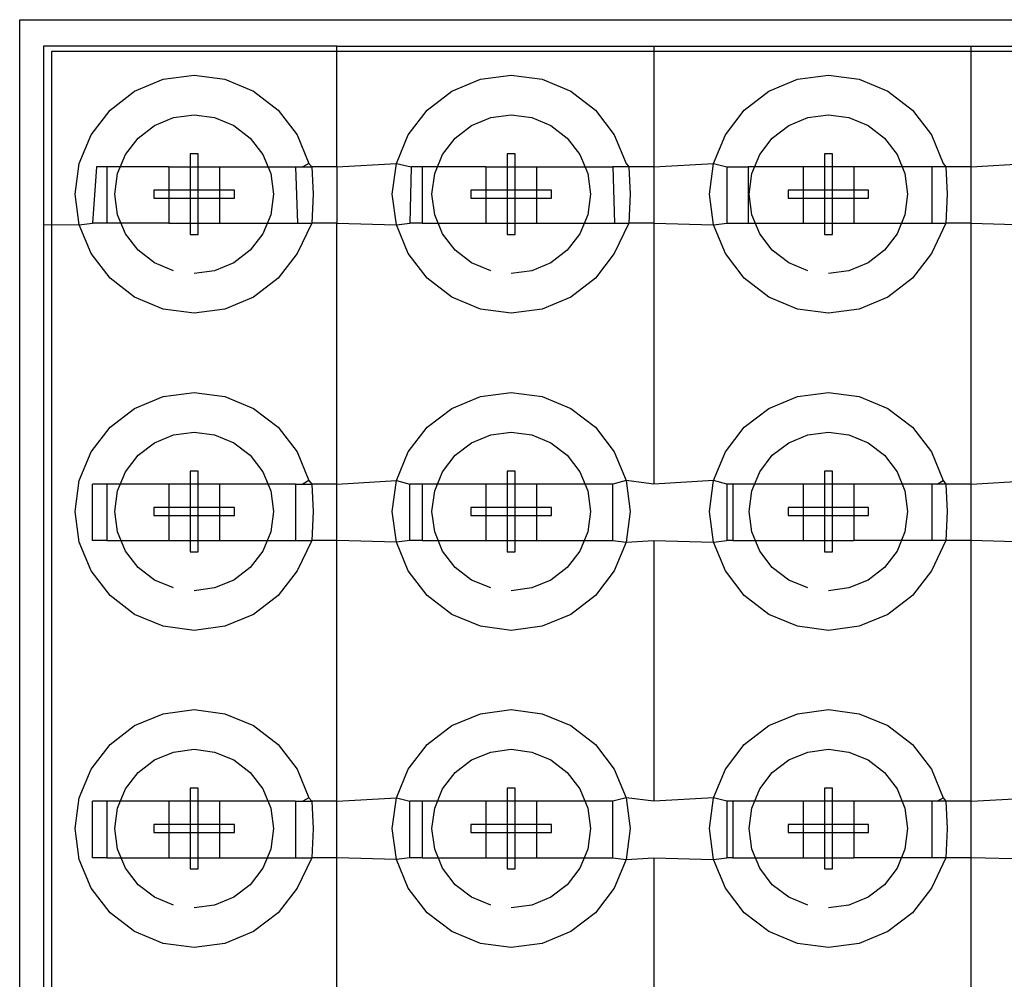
# Model space of a CAD drawing. Extents: x -270 to 272, y -152 to 146.
# Tile 82 of 256: x 154.37 to 160.58, y 6.18 to 12.23. Entities that reach past the tile are written whole.
import ezdxf

# ---------------------------------------------------------------- set-up
doc = ezdxf.new("R2010")
doc.units = 0
doc.layers.get('0').update_dxf_attribs({"linetype": 'CONTINUOUS'})

msp = doc.modelspace()

# ---------------------------------------------------------------- linework, layer by layer
for p, q in [((154.3683, 12.2253), (168.5683, 12.2253)), ((154.3683, 0.2253), (154.3683, 12.2253)), ((156.3684, 12.0594), (154.5184, 12.0594)), ((154.5184, 12.0594), (154.5184, 10.9344)), ((156.3684, 12.0594), (158.3684, 12.0594)), ((156.3684, 11.2974), (156.3684, 12.0594)), ((158.3684, 12.0594), (160.3684, 12.0594)), ((158.3684, 12.0594), (158.3684, 11.2974)), ((160.3684, 12.0594), (162.3684, 12.0594)), ((160.3684, 11.2974), (160.3684, 12.0594)), ((168.3683, 12.0253), (154.5683, 12.0253)), ((154.5683, 12.0253), (154.5683, 0.2253)), ((155.2742, 11.8497), (155.4683, 11.8753)), ((155.4683, 11.8753), (155.6624, 11.8497)), ((157.2742, 11.8497), (157.4683, 11.8753)), ((157.4683, 11.8753), (157.6624, 11.8497)), ((159.2742, 11.8497), (159.4683, 11.8753)), ((159.4683, 11.8753), (159.6624, 11.8497)), ((155.0933, 11.7748), (155.2742, 11.8497)), ((155.6624, 11.8497), (155.8433, 11.7748)), ((157.0933, 11.7748), (157.2742, 11.8497)), ((157.6624, 11.8497), (157.8433, 11.7748)), ((159.0933, 11.7748), (159.2742, 11.8497)), ((159.6624, 11.8497), (159.8433, 11.7748)), ((154.938, 11.6556), (155.0933, 11.7748)), ((155.8433, 11.7748), (155.9987, 11.6556)), ((156.938, 11.6556), (157.0933, 11.7748)), ((157.8433, 11.7748), (157.9987, 11.6556)), ((158.938, 11.6556), (159.0933, 11.7748)), ((159.8433, 11.7748), (159.9987, 11.6556)), ((154.8188, 11.5003), (154.938, 11.6556)), ((155.3389, 11.6082), (155.4683, 11.6253)), ((155.4683, 11.6253), (155.5977, 11.6082)), ((155.9987, 11.6556), (156.1179, 11.5003)), ((156.8188, 11.5003), (156.938, 11.6556)), ((157.3389, 11.6082), (157.4683, 11.6253)), ((157.4683, 11.6253), (157.5977, 11.6082)), ((157.9987, 11.6556), (158.1179, 11.5003)), ((158.8188, 11.5003), (158.938, 11.6556)), ((159.3389, 11.6082), (159.4683, 11.6253)), ((159.4683, 11.6253), (159.5977, 11.6082)), ((159.9987, 11.6556), (160.1179, 11.5003)), ((155.1148, 11.4788), (155.2183, 11.5583)), ((155.2183, 11.5583), (155.3389, 11.6082)), ((155.5977, 11.6082), (155.7183, 11.5583)), ((155.7183, 11.5583), (155.8219, 11.4788)), ((157.1148, 11.4788), (157.2183, 11.5583)), ((157.2183, 11.5583), (157.3389, 11.6082)), ((157.5977, 11.6082), (157.7183, 11.5583)), ((157.7183, 11.5583), (157.8219, 11.4788)), ((159.1148, 11.4788), (159.2183, 11.5583)), ((159.2183, 11.5583), (159.3389, 11.6082)), ((159.5977, 11.6082), (159.7183, 11.5583)), ((159.7183, 11.5583), (159.8219, 11.4788)), ((154.7439, 11.3194), (154.8188, 11.5003)), ((156.1179, 11.5003), (156.1928, 11.3194)), ((156.7439, 11.3194), (156.8188, 11.5003)), ((158.1179, 11.5003), (158.1928, 11.3194)), ((158.7439, 11.3194), (158.8188, 11.5003)), ((160.1179, 11.5003), (160.1928, 11.3194)), ((155.0353, 11.3753), (155.1148, 11.4788)), ((155.8219, 11.4788), (155.9013, 11.3753)), ((157.0353, 11.3753), (157.1148, 11.4788)), ((157.8219, 11.4788), (157.9013, 11.3753)), ((159.0353, 11.3753), (159.1148, 11.4788)), ((159.8219, 11.4788), (159.9013, 11.3753)), ((154.9854, 11.2547), (155.0353, 11.3753)), ((155.4937, 11.3793), (155.4429, 11.3793)), ((155.4429, 11.3793), (155.4429, 10.8713)), ((155.4937, 11.3793), (155.4429, 11.3793)), ((155.4429, 11.3793), (155.4429, 10.8713)), ((155.4937, 11.3793), (155.4429, 11.3793)), ((155.4429, 11.3793), (155.4429, 10.8713)), ((155.4937, 11.3793), (155.4429, 11.3793)), ((155.4429, 11.3793), (155.4429, 10.8713)), ((155.4937, 10.8713), (155.4937, 11.3793)), ((155.4937, 10.8713), (155.4937, 11.3793)), ((155.4937, 10.8713), (155.4937, 11.3793)), ((155.4937, 10.8713), (155.4937, 11.3793)), ((155.9013, 11.3753), (155.9513, 11.2547)), ((156.9854, 11.2547), (157.0353, 11.3753)), ((157.4937, 11.3793), (157.4429, 11.3793)), ((157.4429, 11.3793), (157.4429, 10.8713)), ((157.4937, 11.3793), (157.4429, 11.3793)), ((157.4429, 11.3793), (157.4429, 10.8713)), ((157.4937, 11.3793), (157.4429, 11.3793)), ((157.4429, 11.3793), (157.4429, 10.8713)), ((157.4937, 11.3793), (157.4429, 11.3793)), ((157.4429, 11.3793), (157.4429, 10.8713)), ((157.4937, 10.8713), (157.4937, 11.3793)), ((157.4937, 10.8713), (157.4937, 11.3793)), ((157.4937, 10.8713), (157.4937, 11.3793)), ((157.4937, 10.8713), (157.4937, 11.3793)), ((157.9013, 11.3753), (157.9513, 11.2547)), ((158.9854, 11.2547), (159.0353, 11.3753)), ((159.4937, 11.3793), (159.4429, 11.3793)), ((159.4429, 11.3793), (159.4429, 10.8713)), ((159.4937, 11.3793), (159.4429, 11.3793)), ((159.4429, 11.3793), (159.4429, 10.8713)), ((159.4937, 11.3793), (159.4429, 11.3793)), ((159.4429, 11.3793), (159.4429, 10.8713)), ((159.4937, 11.3793), (159.4429, 11.3793)), ((159.4429, 11.3793), (159.4429, 10.8713)), ((159.4937, 10.8713), (159.4937, 11.3793)), ((159.4937, 10.8713), (159.4937, 11.3793)), ((159.4937, 10.8713), (159.4937, 11.3793)), ((159.4937, 10.8713), (159.4937, 11.3793)), ((159.9013, 11.3753), (159.9513, 11.2547)), ((154.7183, 11.1253), (154.7439, 11.3194)), ((156.1928, 11.3194), (156.1546, 11.2974)), ((156.1928, 11.3194), (156.2098, 11.2974)), ((156.3684, 11.2974), (156.7439, 11.3194)), ((156.7183, 11.1253), (156.7439, 11.3194)), ((156.7439, 11.3194), (156.8376, 11.2974)), ((158.1928, 11.3194), (158.2098, 11.2974)), ((158.3684, 11.2974), (158.7439, 11.3194)), ((158.7183, 11.1253), (158.7439, 11.3194)), ((158.7439, 11.3194), (158.8284, 11.2974)), ((160.1928, 11.3194), (160.2098, 11.2974)), ((160.3684, 11.2974), (160.7439, 11.3194)), ((154.8517, 11.2974), (154.8284, 10.9414)), ((154.9178, 11.2974), (154.8517, 11.2974)), ((154.9178, 11.2974), (154.9178, 10.9414)), ((155.3084, 11.2974), (154.9178, 11.2974)), ((154.9683, 11.1253), (154.9854, 11.2547)), ((155.3084, 11.2974), (155.3084, 10.9414)), ((155.3084, 11.2974), (155.6284, 11.2974)), ((155.6284, 11.2974), (155.6284, 10.9414)), ((155.6284, 11.2974), (156.1084, 11.2974)), ((155.9513, 11.2547), (155.9683, 11.1253)), ((156.1084, 11.2974), (156.1202, 10.9414)), ((156.1084, 11.2974), (156.1546, 11.2974)), ((156.1546, 11.2974), (156.2098, 11.2974)), ((156.2098, 11.2974), (156.2183, 11.1253)), ((156.3684, 11.2974), (156.2098, 11.2974)), ((156.3684, 11.2974), (156.3684, 10.9414)), ((156.8376, 11.2974), (156.8284, 10.9414)), ((156.9074, 11.2974), (156.8376, 11.2974)), ((156.9074, 11.2974), (156.9074, 10.9414)), ((157.3084, 11.2974), (156.9074, 11.2974)), ((156.9683, 11.1253), (156.9854, 11.2547)), ((157.3084, 11.2974), (157.3084, 10.9414)), ((157.3084, 11.2974), (157.6284, 11.2974)), ((157.6284, 11.2974), (157.6284, 10.9414)), ((157.6284, 11.2974), (158.1084, 11.2974)), ((157.9513, 11.2547), (157.9683, 11.1253)), ((158.1084, 11.2974), (158.1202, 10.9414)), ((158.2098, 11.2974), (158.1084, 11.2974)), ((158.2098, 11.2974), (158.2183, 11.1253)), ((158.3684, 11.2974), (158.2098, 11.2974)), ((158.3684, 11.2974), (158.3684, 10.9414)), ((158.8284, 11.2974), (158.8284, 10.9414)), ((158.8284, 11.2974), (158.9617, 11.2974)), ((158.9617, 11.2974), (158.9617, 10.9414)), ((159.3084, 11.2974), (158.9617, 11.2974)), ((158.9683, 11.1253), (158.9854, 11.2547)), ((159.6284, 11.2974), (159.3084, 11.2974)), ((159.3084, 11.2974), (159.3084, 10.9414)), ((160.1202, 11.2974), (159.6284, 11.2974)), ((159.6284, 11.2974), (159.6284, 10.9414)), ((159.9513, 11.2547), (159.9683, 11.1253)), ((160.1202, 11.2974), (160.1202, 10.9414)), ((160.2098, 11.2974), (160.1202, 11.2974)), ((160.2098, 11.2974), (160.2183, 11.1253)), ((160.3684, 11.2974), (160.2098, 11.2974)), ((160.3684, 10.9414), (160.3684, 11.2974)), ((154.7439, 10.9311), (154.7183, 11.1253)), ((154.9854, 10.9958), (154.9683, 11.1253)), ((155.7223, 11.1507), (155.2143, 11.1507)), ((155.2143, 11.1507), (155.2143, 11.0999)), ((155.7223, 11.1507), (155.2143, 11.1507)), ((155.2143, 11.1507), (155.2143, 11.0999)), ((155.7223, 11.1507), (155.2143, 11.1507)), ((155.2143, 11.1507), (155.2143, 11.0999)), ((155.7223, 11.1507), (155.2143, 11.1507)), ((155.2143, 11.1507), (155.2143, 11.0999)), ((155.7223, 11.0999), (155.7223, 11.1507)), ((155.7223, 11.0999), (155.7223, 11.1507)), ((155.7223, 11.0999), (155.7223, 11.1507)), ((155.7223, 11.0999), (155.7223, 11.1507)), ((155.9683, 11.1253), (155.9513, 10.9958)), ((156.2183, 11.1253), (156.2098, 10.9414)), ((156.7439, 10.9311), (156.7183, 11.1253)), ((156.9854, 10.9958), (156.9683, 11.1253)), ((157.7223, 11.1507), (157.2143, 11.1507)), ((157.2143, 11.1507), (157.2143, 11.0999)), ((157.7223, 11.1507), (157.2143, 11.1507)), ((157.2143, 11.1507), (157.2143, 11.0999)), ((157.7223, 11.1507), (157.2143, 11.1507)), ((157.2143, 11.1507), (157.2143, 11.0999)), ((157.7223, 11.1507), (157.2143, 11.1507)), ((157.2143, 11.1507), (157.2143, 11.0999)), ((157.7223, 11.0999), (157.7223, 11.1507)), ((157.7223, 11.0999), (157.7223, 11.1507)), ((157.7223, 11.0999), (157.7223, 11.1507)), ((157.7223, 11.0999), (157.7223, 11.1507)), ((157.9683, 11.1253), (157.9513, 10.9958)), ((158.2183, 11.1253), (158.2098, 10.9414)), ((158.7439, 10.9311), (158.7183, 11.1253)), ((158.9854, 10.9958), (158.9683, 11.1253)), ((159.7223, 11.1507), (159.2143, 11.1507)), ((159.2143, 11.1507), (159.2143, 11.0999)), ((159.7223, 11.1507), (159.2143, 11.1507)), ((159.2143, 11.1507), (159.2143, 11.0999)), ((159.7223, 11.1507), (159.2143, 11.1507)), ((159.2143, 11.1507), (159.2143, 11.0999)), ((159.7223, 11.1507), (159.2143, 11.1507)), ((159.2143, 11.1507), (159.2143, 11.0999)), ((159.7223, 11.0999), (159.7223, 11.1507)), ((159.7223, 11.0999), (159.7223, 11.1507)), ((159.7223, 11.0999), (159.7223, 11.1507)), ((159.7223, 11.0999), (159.7223, 11.1507)), ((159.9683, 11.1253), (159.9513, 10.9958)), ((160.2183, 11.1253), (160.2098, 10.9414)), ((155.2143, 11.0999), (155.7223, 11.0999)), ((155.2143, 11.0999), (155.7223, 11.0999)), ((155.2143, 11.0999), (155.7223, 11.0999)), ((155.2143, 11.0999), (155.7223, 11.0999)), ((157.2143, 11.0999), (157.7223, 11.0999)), ((157.2143, 11.0999), (157.7223, 11.0999)), ((157.2143, 11.0999), (157.7223, 11.0999)), ((157.2143, 11.0999), (157.7223, 11.0999)), ((159.2143, 11.0999), (159.7223, 11.0999)), ((159.2143, 11.0999), (159.7223, 11.0999)), ((159.2143, 11.0999), (159.7223, 11.0999)), ((159.2143, 11.0999), (159.7223, 11.0999)), ((155.0353, 10.8753), (154.9854, 10.9958)), ((155.9513, 10.9958), (155.9013, 10.8753)), ((157.0353, 10.8753), (156.9854, 10.9958)), ((157.9513, 10.9958), (157.9013, 10.8753)), ((159.0353, 10.8753), (158.9854, 10.9958)), ((159.9513, 10.9958), (159.9013, 10.8753)), ((154.5184, 10.9344), (154.5184, -23.7747)), ((154.5184, 10.9344), (154.7439, 10.9311)), ((154.7439, 10.9311), (154.8284, 10.9414)), ((154.8188, 10.7503), (154.7439, 10.9311)), ((154.9178, 10.9414), (154.8284, 10.9414)), ((155.3084, 10.9414), (154.9178, 10.9414)), ((155.3084, 10.9414), (155.6284, 10.9414)), ((155.6284, 10.9414), (156.1202, 10.9414)), ((156.2098, 10.9414), (156.1179, 10.7503)), ((156.1202, 10.9414), (156.2098, 10.9414)), ((156.3684, 10.9414), (156.2098, 10.9414)), ((156.3684, 9.2974), (156.3684, 10.9414)), ((156.3684, 10.9414), (156.7439, 10.9311)), ((156.7439, 10.9311), (156.8284, 10.9414)), ((156.8188, 10.7503), (156.7439, 10.9311)), ((156.9074, 10.9414), (156.8284, 10.9414)), ((156.9074, 10.9414), (157.3084, 10.9414)), ((157.3084, 10.9414), (157.6284, 10.9414)), ((157.6284, 10.9414), (158.1202, 10.9414)), ((158.2098, 10.9414), (158.1179, 10.7503)), ((158.1202, 10.9414), (158.2098, 10.9414)), ((158.3684, 10.9414), (158.2098, 10.9414)), ((158.3684, 10.9414), (158.3684, 9.2974)), ((158.3684, 10.9414), (158.7439, 10.9311)), ((158.7439, 10.9311), (158.8284, 10.9414)), ((158.8188, 10.7503), (158.7439, 10.9311)), ((158.8284, 10.9414), (158.9617, 10.9414)), ((158.9617, 10.9414), (159.3084, 10.9414)), ((159.3084, 10.9414), (159.6284, 10.9414)), ((159.6284, 10.9414), (160.1202, 10.9414)), ((160.2098, 10.9414), (160.1179, 10.7503)), ((160.1202, 10.9414), (160.2098, 10.9414)), ((160.3684, 10.9414), (160.2098, 10.9414)), ((160.3684, 9.2974), (160.3684, 10.9414)), ((160.3684, 10.9414), (160.7439, 10.9311)), ((155.1148, 10.7717), (155.0353, 10.8753)), ((155.4429, 10.8713), (155.4937, 10.8713)), ((155.4429, 10.8713), (155.4937, 10.8713)), ((155.4429, 10.8713), (155.4937, 10.8713)), ((155.4429, 10.8713), (155.4937, 10.8713)), ((155.9013, 10.8753), (155.8219, 10.7717)), ((157.1148, 10.7717), (157.0353, 10.8753)), ((157.4429, 10.8713), (157.4937, 10.8713)), ((157.4429, 10.8713), (157.4937, 10.8713)), ((157.4429, 10.8713), (157.4937, 10.8713)), ((157.4429, 10.8713), (157.4937, 10.8713)), ((157.9013, 10.8753), (157.8219, 10.7717)), ((159.1148, 10.7717), (159.0353, 10.8753)), ((159.4429, 10.8713), (159.4937, 10.8713)), ((159.4429, 10.8713), (159.4937, 10.8713)), ((159.4429, 10.8713), (159.4937, 10.8713)), ((159.4429, 10.8713), (159.4937, 10.8713)), ((159.9013, 10.8753), (159.8219, 10.7717)), ((154.938, 10.5949), (154.8188, 10.7503)), ((155.2183, 10.6922), (155.1148, 10.7717)), ((155.8219, 10.7717), (155.7183, 10.6922)), ((156.1179, 10.7503), (155.9987, 10.5949)), ((156.938, 10.5949), (156.8188, 10.7503)), ((157.2183, 10.6922), (157.1148, 10.7717)), ((157.8219, 10.7717), (157.7183, 10.6922)), ((158.1179, 10.7503), (157.9987, 10.5949)), ((158.938, 10.5949), (158.8188, 10.7503)), ((159.2183, 10.6922), (159.1148, 10.7717)), ((159.8219, 10.7717), (159.7183, 10.6922)), ((160.1179, 10.7503), (159.9987, 10.5949)), ((155.3389, 10.6423), (155.2183, 10.6922)), ((155.7183, 10.6922), (155.5977, 10.6423)), ((157.3389, 10.6423), (157.2183, 10.6922)), ((157.7183, 10.6922), (157.5977, 10.6423)), ((159.3389, 10.6423), (159.2183, 10.6922)), ((159.7183, 10.6922), (159.5977, 10.6423)), ((155.5977, 10.6423), (155.4683, 10.6253)), ((157.5977, 10.6423), (157.4683, 10.6253)), ((159.5977, 10.6423), (159.4683, 10.6253)), ((155.0933, 10.4757), (154.938, 10.5949)), ((155.9987, 10.5949), (155.8433, 10.4757)), ((157.0933, 10.4757), (156.938, 10.5949)), ((157.9987, 10.5949), (157.8433, 10.4757)), ((159.0933, 10.4757), (158.938, 10.5949)), ((159.9987, 10.5949), (159.8433, 10.4757)), ((155.2742, 10.4008), (155.0933, 10.4757)), ((155.8433, 10.4757), (155.6624, 10.4008)), ((157.2742, 10.4008), (157.0933, 10.4757)), ((157.8433, 10.4757), (157.6624, 10.4008)), ((159.2742, 10.4008), (159.0933, 10.4757)), ((159.8433, 10.4757), (159.6624, 10.4008)), ((155.4683, 10.3753), (155.2742, 10.4008)), ((155.6624, 10.4008), (155.4683, 10.3753)), ((157.4683, 10.3753), (157.2742, 10.4008)), ((157.6624, 10.4008), (157.4683, 10.3753)), ((159.4683, 10.3753), (159.2742, 10.4008)), ((159.6624, 10.4008), (159.4683, 10.3753)), ((155.2742, 9.8497), (155.4683, 9.8753)), ((155.4683, 9.8753), (155.6624, 9.8497)), ((157.2742, 9.8497), (157.4683, 9.8753)), ((157.4683, 9.8753), (157.6624, 9.8497)), ((159.2742, 9.8497), (159.4683, 9.8753)), ((159.4683, 9.8753), (159.6624, 9.8497)), ((155.0933, 9.7748), (155.2742, 9.8497)), ((155.6624, 9.8497), (155.8433, 9.7748)), ((157.0933, 9.7748), (157.2742, 9.8497)), ((157.6624, 9.8497), (157.8433, 9.7748)), ((159.0933, 9.7748), (159.2742, 9.8497)), ((159.6624, 9.8497), (159.8433, 9.7748)), ((154.938, 9.6556), (155.0933, 9.7748)), ((155.8433, 9.7748), (155.9987, 9.6556)), ((156.938, 9.6556), (157.0933, 9.7748)), ((157.8433, 9.7748), (157.9987, 9.6556)), ((158.938, 9.6556), (159.0933, 9.7748)), ((159.8433, 9.7748), (159.9987, 9.6556)), ((154.8188, 9.5003), (154.938, 9.6556)), ((155.3389, 9.6082), (155.4683, 9.6253)), ((155.4683, 9.6253), (155.5977, 9.6082)), ((155.9987, 9.6556), (156.1179, 9.5003)), ((156.8188, 9.5003), (156.938, 9.6556)), ((157.3389, 9.6082), (157.4683, 9.6253)), ((157.4683, 9.6253), (157.5977, 9.6082)), ((157.9987, 9.6556), (158.1179, 9.5003)), ((158.8188, 9.5003), (158.938, 9.6556)), ((159.3389, 9.6082), (159.4683, 9.6253)), ((159.4683, 9.6253), (159.5977, 9.6082)), ((159.9987, 9.6556), (160.1179, 9.5003)), ((155.2183, 9.5583), (155.3389, 9.6082)), ((155.5977, 9.6082), (155.7183, 9.5583)), ((157.2183, 9.5583), (157.3389, 9.6082)), ((157.5977, 9.6082), (157.7183, 9.5583)), ((159.2183, 9.5583), (159.3389, 9.6082)), ((159.5977, 9.6082), (159.7183, 9.5583)), ((155.1148, 9.4788), (155.2183, 9.5583)), ((155.7183, 9.5583), (155.8219, 9.4788)), ((157.1148, 9.4788), (157.2183, 9.5583)), ((157.7183, 9.5583), (157.8219, 9.4788)), ((159.1148, 9.4788), (159.2183, 9.5583)), ((159.7183, 9.5583), (159.8219, 9.4788)), ((154.7439, 9.3194), (154.8188, 9.5003)), ((155.0353, 9.3753), (155.1148, 9.4788)), ((155.8219, 9.4788), (155.9013, 9.3753)), ((156.1179, 9.5003), (156.1928, 9.3194)), ((156.7439, 9.3194), (156.8188, 9.5003)), ((157.0353, 9.3753), (157.1148, 9.4788)), ((157.8219, 9.4788), (157.9013, 9.3753)), ((158.1179, 9.5003), (158.1928, 9.3194)), ((158.7439, 9.3194), (158.8188, 9.5003)), ((159.0353, 9.3753), (159.1148, 9.4788)), ((159.8219, 9.4788), (159.9013, 9.3753)), ((160.1179, 9.5003), (160.1928, 9.3194)), ((155.4937, 9.3793), (155.4429, 9.3793)), ((155.4429, 9.3793), (155.4429, 8.8713)), ((155.4937, 9.3793), (155.4429, 9.3793)), ((155.4429, 9.3793), (155.4429, 8.8713)), ((155.4937, 9.3793), (155.4429, 9.3793)), ((155.4429, 9.3793), (155.4429, 8.8713)), ((155.4937, 9.3793), (155.4429, 9.3793)), ((155.4429, 9.3793), (155.4429, 8.8713)), ((155.4937, 8.8713), (155.4937, 9.3793)), ((155.4937, 8.8713), (155.4937, 9.3793)), ((155.4937, 8.8713), (155.4937, 9.3793)), ((155.4937, 8.8713), (155.4937, 9.3793)), ((157.4937, 9.3793), (157.4429, 9.3793)), ((157.4429, 9.3793), (157.4429, 8.8713)), ((157.4937, 9.3793), (157.4429, 9.3793)), ((157.4429, 9.3793), (157.4429, 8.8713)), ((157.4937, 9.3793), (157.4429, 9.3793)), ((157.4429, 9.3793), (157.4429, 8.8713)), ((157.4937, 9.3793), (157.4429, 9.3793)), ((157.4429, 9.3793), (157.4429, 8.8713)), ((157.4937, 8.8713), (157.4937, 9.3793)), ((157.4937, 8.8713), (157.4937, 9.3793)), ((157.4937, 8.8713), (157.4937, 9.3793)), ((157.4937, 8.8713), (157.4937, 9.3793)), ((159.4937, 9.3793), (159.4429, 9.3793)), ((159.4429, 9.3793), (159.4429, 8.8713)), ((159.4937, 9.3793), (159.4429, 9.3793)), ((159.4429, 9.3793), (159.4429, 8.8713)), ((159.4937, 9.3793), (159.4429, 9.3793)), ((159.4429, 9.3793), (159.4429, 8.8713)), ((159.4937, 9.3793), (159.4429, 9.3793)), ((159.4429, 9.3793), (159.4429, 8.8713)), ((159.4937, 8.8713), (159.4937, 9.3793)), ((159.4937, 8.8713), (159.4937, 9.3793)), ((159.4937, 8.8713), (159.4937, 9.3793)), ((159.4937, 8.8713), (159.4937, 9.3793)), ((154.7183, 9.1253), (154.7439, 9.3194)), ((154.9854, 9.2547), (155.0353, 9.3753)), ((155.9013, 9.3753), (155.9513, 9.2547)), ((156.1928, 9.3194), (156.1546, 9.2974)), ((156.1928, 9.3194), (156.2098, 9.2974)), ((156.3684, 9.2974), (156.7439, 9.3194)), ((156.7183, 9.1253), (156.7439, 9.3194)), ((156.7439, 9.3194), (156.8284, 9.2974)), ((156.9854, 9.2547), (157.0353, 9.3753)), ((157.9013, 9.3753), (157.9513, 9.2547)), ((158.1928, 9.3194), (158.1084, 9.2974)), ((158.1928, 9.3194), (158.2183, 9.1253)), ((158.3684, 9.2974), (158.1928, 9.3194)), ((158.7439, 9.3194), (158.3684, 9.2974)), ((158.7183, 9.1253), (158.7439, 9.3194)), ((158.8284, 9.2974), (158.7439, 9.3194)), ((158.9854, 9.2547), (159.0353, 9.3753)), ((159.9013, 9.3753), (159.9513, 9.2547)), ((160.1546, 9.2974), (160.1928, 9.3194)), ((160.1928, 9.3194), (160.2098, 9.2974)), ((160.3684, 9.2974), (160.7439, 9.3194)), ((154.8284, 8.9414), (154.8284, 9.2974)), ((154.9178, 9.2974), (154.8284, 9.2974)), ((154.9178, 9.2974), (154.9178, 8.9414)), ((155.3084, 9.2974), (154.9178, 9.2974)), ((154.9683, 9.1253), (154.9854, 9.2547)), ((155.6284, 9.2974), (155.3084, 9.2974)), ((155.3084, 9.2974), (155.3084, 8.9414)), ((156.1084, 9.2974), (155.6284, 9.2974)), ((155.6284, 9.2974), (155.6284, 8.9414)), ((155.9513, 9.2547), (155.9683, 9.1253)), ((156.1084, 9.2974), (156.1084, 8.9414)), ((156.1084, 9.2974), (156.1546, 9.2974)), ((156.1546, 9.2974), (156.2098, 9.2974)), ((156.2098, 9.2974), (156.2183, 9.1253)), ((156.3684, 9.2974), (156.2098, 9.2974)), ((156.3684, 8.9414), (156.3684, 9.2974)), ((156.8284, 8.9414), (156.8284, 9.2974)), ((156.9074, 9.2974), (156.8284, 9.2974)), ((156.9074, 9.2974), (156.9074, 8.9414)), ((157.3084, 9.2974), (156.9074, 9.2974)), ((156.9683, 9.1253), (156.9854, 9.2547)), ((157.6284, 9.2974), (157.3084, 9.2974)), ((157.3084, 9.2974), (157.3084, 8.9414)), ((158.1084, 9.2974), (157.6284, 9.2974)), ((157.6284, 9.2974), (157.6284, 8.9414)), ((157.9513, 9.2547), (157.9683, 9.1253)), ((158.1084, 8.9414), (158.1084, 9.2974)), ((158.8659, 9.2974), (158.8284, 9.2974)), ((158.8284, 9.2974), (158.8284, 8.9414)), ((158.8659, 9.2974), (158.8659, 8.9414)), ((159.3084, 9.2974), (158.8659, 9.2974)), ((158.9683, 9.1253), (158.9854, 9.2547)), ((159.6284, 9.2974), (159.3084, 9.2974)), ((159.3084, 9.2974), (159.3084, 8.9414)), ((159.6284, 9.2974), (159.6284, 8.9414)), ((160.1202, 9.2974), (159.6284, 9.2974)), ((159.9513, 9.2547), (159.9683, 9.1253)), ((160.1546, 9.2974), (160.1202, 9.2974)), ((160.1202, 9.2974), (160.1202, 8.9414)), ((160.2098, 9.2974), (160.1546, 9.2974)), ((160.2098, 9.2974), (160.2183, 9.1253)), ((160.3684, 9.2974), (160.2098, 9.2974)), ((160.3684, 8.9414), (160.3684, 9.2974)), ((155.7223, 9.1507), (155.2143, 9.1507)), ((155.2143, 9.1507), (155.2143, 9.0999)), ((155.7223, 9.1507), (155.2143, 9.1507)), ((155.2143, 9.1507), (155.2143, 9.0999)), ((155.7223, 9.1507), (155.2143, 9.1507)), ((155.2143, 9.1507), (155.2143, 9.0999)), ((155.7223, 9.1507), (155.2143, 9.1507)), ((155.2143, 9.1507), (155.2143, 9.0999)), ((155.7223, 9.0999), (155.7223, 9.1507)), ((155.7223, 9.0999), (155.7223, 9.1507)), ((155.7223, 9.0999), (155.7223, 9.1507)), ((155.7223, 9.0999), (155.7223, 9.1507)), ((157.7223, 9.1507), (157.2143, 9.1507)), ((157.2143, 9.1507), (157.2143, 9.0999)), ((157.7223, 9.1507), (157.2143, 9.1507)), ((157.2143, 9.1507), (157.2143, 9.0999)), ((157.7223, 9.1507), (157.2143, 9.1507)), ((157.2143, 9.1507), (157.2143, 9.0999)), ((157.7223, 9.1507), (157.2143, 9.1507)), ((157.2143, 9.1507), (157.2143, 9.0999)), ((157.7223, 9.0999), (157.7223, 9.1507)), ((157.7223, 9.0999), (157.7223, 9.1507)), ((157.7223, 9.0999), (157.7223, 9.1507)), ((157.7223, 9.0999), (157.7223, 9.1507)), ((159.7223, 9.1507), (159.2143, 9.1507)), ((159.2143, 9.1507), (159.2143, 9.0999)), ((159.7223, 9.1507), (159.2143, 9.1507)), ((159.2143, 9.1507), (159.2143, 9.0999)), ((159.7223, 9.1507), (159.2143, 9.1507)), ((159.2143, 9.1507), (159.2143, 9.0999)), ((159.7223, 9.1507), (159.2143, 9.1507)), ((159.2143, 9.1507), (159.2143, 9.0999)), ((159.7223, 9.0999), (159.7223, 9.1507)), ((159.7223, 9.0999), (159.7223, 9.1507)), ((159.7223, 9.0999), (159.7223, 9.1507)), ((159.7223, 9.0999), (159.7223, 9.1507)), ((154.7439, 8.9311), (154.7183, 9.1253)), ((154.9854, 8.9958), (154.9683, 9.1253)), ((155.2143, 9.0999), (155.7223, 9.0999)), ((155.2143, 9.0999), (155.7223, 9.0999)), ((155.2143, 9.0999), (155.7223, 9.0999)), ((155.2143, 9.0999), (155.7223, 9.0999)), ((155.9683, 9.1253), (155.9513, 8.9958)), ((156.2183, 9.1253), (156.2098, 8.9414)), ((156.7439, 8.9311), (156.7183, 9.1253)), ((156.9854, 8.9958), (156.9683, 9.1253)), ((157.2143, 9.0999), (157.7223, 9.0999)), ((157.2143, 9.0999), (157.7223, 9.0999)), ((157.2143, 9.0999), (157.7223, 9.0999)), ((157.2143, 9.0999), (157.7223, 9.0999)), ((157.9683, 9.1253), (157.9513, 8.9958)), ((158.2183, 9.1253), (158.1928, 8.9311)), ((158.7439, 8.9311), (158.7183, 9.1253)), ((158.9854, 8.9958), (158.9683, 9.1253)), ((159.2143, 9.0999), (159.7223, 9.0999)), ((159.2143, 9.0999), (159.7223, 9.0999)), ((159.2143, 9.0999), (159.7223, 9.0999)), ((159.2143, 9.0999), (159.7223, 9.0999)), ((159.9683, 9.1253), (159.9513, 8.9958)), ((160.2183, 9.1253), (160.2098, 8.9414)), ((155.0353, 8.8753), (154.9854, 8.9958)), ((155.9513, 8.9958), (155.9013, 8.8753)), ((157.0353, 8.8753), (156.9854, 8.9958)), ((157.9513, 8.9958), (157.9013, 8.8753)), ((159.0353, 8.8753), (158.9854, 8.9958)), ((159.9513, 8.9958), (159.9013, 8.8753)), ((154.8188, 8.7503), (154.7439, 8.9311)), ((154.9178, 8.9414), (154.8284, 8.9414)), ((154.9178, 8.9414), (155.3084, 8.9414)), ((155.3084, 8.9414), (155.6284, 8.9414)), ((155.6284, 8.9414), (156.1084, 8.9414)), ((156.1084, 8.9414), (156.2098, 8.9414)), ((156.2098, 8.9414), (156.1179, 8.7503)), ((156.3684, 8.9414), (156.2098, 8.9414)), ((156.3684, 7.2974), (156.3684, 8.9414)), ((156.7439, 8.9311), (156.3684, 8.9414)), ((156.8284, 8.9414), (156.7439, 8.9311)), ((156.8188, 8.7503), (156.7439, 8.9311)), ((156.9074, 8.9414), (156.8284, 8.9414)), ((156.9074, 8.9414), (157.3084, 8.9414)), ((157.3084, 8.9414), (157.6284, 8.9414)), ((157.6284, 8.9414), (158.1084, 8.9414)), ((158.1084, 8.9414), (158.1928, 8.9311)), ((158.1928, 8.9311), (158.1179, 8.7503)), ((158.1928, 8.9311), (158.3684, 8.9414)), ((158.3684, 8.9414), (158.3684, 7.2974)), ((158.3684, 8.9414), (158.7439, 8.9311)), ((158.7439, 8.9311), (158.8284, 8.9414)), ((158.8188, 8.7503), (158.7439, 8.9311)), ((158.8659, 8.9414), (158.8284, 8.9414)), ((158.8659, 8.9414), (159.3084, 8.9414)), ((159.3084, 8.9414), (159.6284, 8.9414)), ((160.1202, 8.9414), (159.6284, 8.9414)), ((160.2098, 8.9414), (160.1179, 8.7503)), ((160.2098, 8.9414), (160.1202, 8.9414)), ((160.3684, 8.9414), (160.2098, 8.9414)), ((160.3684, 7.2974), (160.3684, 8.9414)), ((160.7439, 8.9311), (160.3684, 8.9414)), ((155.1148, 8.7717), (155.0353, 8.8753)), ((155.4429, 8.8713), (155.4937, 8.8713)), ((155.4429, 8.8713), (155.4937, 8.8713)), ((155.4429, 8.8713), (155.4937, 8.8713)), ((155.4429, 8.8713), (155.4937, 8.8713)), ((155.9013, 8.8753), (155.8219, 8.7717)), ((157.1148, 8.7717), (157.0353, 8.8753)), ((157.4429, 8.8713), (157.4937, 8.8713)), ((157.4429, 8.8713), (157.4937, 8.8713)), ((157.4429, 8.8713), (157.4937, 8.8713)), ((157.4429, 8.8713), (157.4937, 8.8713)), ((157.9013, 8.8753), (157.8219, 8.7717)), ((159.1148, 8.7717), (159.0353, 8.8753)), ((159.4429, 8.8713), (159.4937, 8.8713)), ((159.4429, 8.8713), (159.4937, 8.8713)), ((159.4429, 8.8713), (159.4937, 8.8713)), ((159.4429, 8.8713), (159.4937, 8.8713)), ((159.9013, 8.8753), (159.8219, 8.7717)), ((155.2183, 8.6922), (155.1148, 8.7717)), ((155.8219, 8.7717), (155.7183, 8.6922)), ((157.2183, 8.6922), (157.1148, 8.7717)), ((157.8219, 8.7717), (157.7183, 8.6922)), ((159.2183, 8.6922), (159.1148, 8.7717)), ((159.8219, 8.7717), (159.7183, 8.6922)), ((154.938, 8.5949), (154.8188, 8.7503)), ((156.1179, 8.7503), (155.9987, 8.5949)), ((156.938, 8.5949), (156.8188, 8.7503)), ((158.1179, 8.7503), (157.9987, 8.5949)), ((158.938, 8.5949), (158.8188, 8.7503)), ((160.1179, 8.7503), (159.9987, 8.5949)), ((155.3389, 8.6423), (155.2183, 8.6922)), ((155.5977, 8.6423), (155.4683, 8.6253)), ((155.7183, 8.6922), (155.5977, 8.6423)), ((157.3389, 8.6423), (157.2183, 8.6922)), ((157.5977, 8.6423), (157.4683, 8.6253)), ((157.7183, 8.6922), (157.5977, 8.6423)), ((159.3389, 8.6423), (159.2183, 8.6922)), ((159.5977, 8.6423), (159.4683, 8.6253)), ((159.7183, 8.6922), (159.5977, 8.6423)), ((155.0933, 8.4757), (154.938, 8.5949)), ((155.9987, 8.5949), (155.8433, 8.4757)), ((157.0933, 8.4757), (156.938, 8.5949)), ((157.9987, 8.5949), (157.8433, 8.4757)), ((159.0933, 8.4757), (158.938, 8.5949)), ((159.9987, 8.5949), (159.8433, 8.4757)), ((155.2742, 8.4008), (155.0933, 8.4757)), ((155.8433, 8.4757), (155.6624, 8.4008)), ((157.2742, 8.4008), (157.0933, 8.4757)), ((157.8433, 8.4757), (157.6624, 8.4008)), ((159.2742, 8.4008), (159.0933, 8.4757)), ((159.8433, 8.4757), (159.6624, 8.4008)), ((155.4683, 8.3753), (155.2742, 8.4008)), ((155.6624, 8.4008), (155.4683, 8.3753)), ((157.4683, 8.3753), (157.2742, 8.4008)), ((157.6624, 8.4008), (157.4683, 8.3753)), ((159.4683, 8.3753), (159.2742, 8.4008)), ((159.6624, 8.4008), (159.4683, 8.3753)), ((155.0933, 7.7748), (155.2742, 7.8497)), ((155.2742, 7.8497), (155.4683, 7.8753)), ((155.4683, 7.8753), (155.6624, 7.8497)), ((155.6624, 7.8497), (155.8433, 7.7748)), ((157.0933, 7.7748), (157.2742, 7.8497)), ((157.2742, 7.8497), (157.4683, 7.8753)), ((157.4683, 7.8753), (157.6624, 7.8497)), ((157.6624, 7.8497), (157.8433, 7.7748)), ((159.0933, 7.7748), (159.2742, 7.8497)), ((159.2742, 7.8497), (159.4683, 7.8753)), ((159.4683, 7.8753), (159.6624, 7.8497)), ((159.6624, 7.8497), (159.8433, 7.7748)), ((154.938, 7.6556), (155.0933, 7.7748)), ((155.8433, 7.7748), (155.9987, 7.6556)), ((156.938, 7.6556), (157.0933, 7.7748)), ((157.8433, 7.7748), (157.9987, 7.6556)), ((158.938, 7.6556), (159.0933, 7.7748)), ((159.8433, 7.7748), (159.9987, 7.6556)), ((154.8188, 7.5003), (154.938, 7.6556)), ((155.9987, 7.6556), (156.1179, 7.5003)), ((156.8188, 7.5003), (156.938, 7.6556)), ((157.9987, 7.6556), (158.1179, 7.5003)), ((158.8188, 7.5003), (158.938, 7.6556)), ((159.9987, 7.6556), (160.1179, 7.5003)), ((155.2183, 7.5583), (155.3389, 7.6082)), ((155.3389, 7.6082), (155.4683, 7.6253)), ((155.4683, 7.6253), (155.5977, 7.6082)), ((155.5977, 7.6082), (155.7183, 7.5583)), ((157.2183, 7.5583), (157.3389, 7.6082)), ((157.3389, 7.6082), (157.4683, 7.6253)), ((157.4683, 7.6253), (157.5977, 7.6082)), ((157.5977, 7.6082), (157.7183, 7.5583)), ((159.2183, 7.5583), (159.3389, 7.6082)), ((159.3389, 7.6082), (159.4683, 7.6253)), ((159.4683, 7.6253), (159.5977, 7.6082)), ((159.5977, 7.6082), (159.7183, 7.5583)), ((155.1148, 7.4788), (155.2183, 7.5583)), ((155.7183, 7.5583), (155.8219, 7.4788)), ((157.1148, 7.4788), (157.2183, 7.5583)), ((157.7183, 7.5583), (157.8219, 7.4788)), ((159.1148, 7.4788), (159.2183, 7.5583)), ((159.7183, 7.5583), (159.8219, 7.4788)), ((154.7439, 7.3194), (154.8188, 7.5003)), ((155.0353, 7.3753), (155.1148, 7.4788)), ((155.8219, 7.4788), (155.9013, 7.3753)), ((156.1179, 7.5003), (156.1928, 7.3194)), ((156.7439, 7.3194), (156.8188, 7.5003)), ((157.0353, 7.3753), (157.1148, 7.4788)), ((157.8219, 7.4788), (157.9013, 7.3753)), ((158.1179, 7.5003), (158.1928, 7.3194)), ((158.7439, 7.3194), (158.8188, 7.5003)), ((159.0353, 7.3753), (159.1148, 7.4788)), ((159.8219, 7.4788), (159.9013, 7.3753)), ((160.1179, 7.5003), (160.1928, 7.3194)), ((154.9854, 7.2547), (155.0353, 7.3753)), ((155.4937, 7.3793), (155.4429, 7.3793)), ((155.4429, 7.3793), (155.4429, 6.8713)), ((155.4937, 7.3793), (155.4429, 7.3793)), ((155.4429, 7.3793), (155.4429, 6.8713)), ((155.4937, 7.3793), (155.4429, 7.3793)), ((155.4429, 7.3793), (155.4429, 6.8713)), ((155.4937, 7.3793), (155.4429, 7.3793)), ((155.4429, 7.3793), (155.4429, 6.8713)), ((155.4937, 6.8713), (155.4937, 7.3793)), ((155.4937, 6.8713), (155.4937, 7.3793)), ((155.4937, 6.8713), (155.4937, 7.3793)), ((155.4937, 6.8713), (155.4937, 7.3793)), ((155.9013, 7.3753), (155.9513, 7.2547)), ((156.9854, 7.2547), (157.0353, 7.3753)), ((157.4937, 7.3793), (157.4429, 7.3793)), ((157.4429, 7.3793), (157.4429, 6.8713)), ((157.4937, 7.3793), (157.4429, 7.3793)), ((157.4429, 7.3793), (157.4429, 6.8713)), ((157.4937, 7.3793), (157.4429, 7.3793)), ((157.4429, 7.3793), (157.4429, 6.8713)), ((157.4937, 7.3793), (157.4429, 7.3793)), ((157.4429, 7.3793), (157.4429, 6.8713)), ((157.4937, 6.8713), (157.4937, 7.3793)), ((157.4937, 6.8713), (157.4937, 7.3793)), ((157.4937, 6.8713), (157.4937, 7.3793)), ((157.4937, 6.8713), (157.4937, 7.3793)), ((157.9013, 7.3753), (157.9513, 7.2547)), ((158.9854, 7.2547), (159.0353, 7.3753)), ((159.4937, 7.3793), (159.4429, 7.3793)), ((159.4429, 7.3793), (159.4429, 6.8713)), ((159.4937, 7.3793), (159.4429, 7.3793)), ((159.4429, 7.3793), (159.4429, 6.8713)), ((159.4937, 7.3793), (159.4429, 7.3793)), ((159.4429, 7.3793), (159.4429, 6.8713)), ((159.4937, 7.3793), (159.4429, 7.3793)), ((159.4429, 7.3793), (159.4429, 6.8713)), ((159.4937, 6.8713), (159.4937, 7.3793)), ((159.4937, 6.8713), (159.4937, 7.3793)), ((159.4937, 6.8713), (159.4937, 7.3793)), ((159.4937, 6.8713), (159.4937, 7.3793)), ((159.9013, 7.3753), (159.9513, 7.2547)), ((154.7183, 7.1253), (154.7439, 7.3194)), ((154.8284, 6.9414), (154.8284, 7.2974)), ((154.9178, 7.2974), (154.8284, 7.2974)), ((154.9178, 7.2974), (154.9178, 6.9414)), ((155.3084, 7.2974), (154.9178, 7.2974)), ((155.6284, 7.2974), (155.3084, 7.2974)), ((155.3084, 7.2974), (155.3084, 6.9414)), ((156.1084, 7.2974), (155.6284, 7.2974)), ((155.6284, 7.2974), (155.6284, 6.9414)), ((156.1084, 7.2974), (156.1084, 6.9414)), ((156.1084, 7.2974), (156.1546, 7.2974)), ((156.1928, 7.3194), (156.1546, 7.2974)), ((156.1546, 7.2974), (156.2098, 7.2974)), ((156.1928, 7.3194), (156.2098, 7.2974)), ((156.2098, 7.2974), (156.2183, 7.1253)), ((156.3684, 7.2974), (156.2098, 7.2974)), ((156.3684, 7.2974), (156.7439, 7.3194)), ((156.3684, 6.9414), (156.3684, 7.2974)), ((156.7183, 7.1253), (156.7439, 7.3194)), ((156.7439, 7.3194), (156.8284, 7.2974)), ((156.8284, 6.9414), (156.8284, 7.2974)), ((156.9074, 7.2974), (156.8284, 7.2974)), ((156.9074, 7.2974), (156.9074, 6.9414)), ((157.3084, 7.2974), (156.9074, 7.2974)), ((157.6284, 7.2974), (157.3084, 7.2974)), ((157.3084, 7.2974), (157.3084, 6.9414)), ((158.1084, 7.2974), (157.6284, 7.2974)), ((157.6284, 7.2974), (157.6284, 6.9414)), ((158.1928, 7.3194), (158.1084, 7.2974)), ((158.1084, 6.9414), (158.1084, 7.2974)), ((158.1928, 7.3194), (158.2183, 7.1253)), ((158.3684, 7.2974), (158.1928, 7.3194)), ((158.7439, 7.3194), (158.3684, 7.2974)), ((158.7183, 7.1253), (158.7439, 7.3194)), ((158.8284, 7.2974), (158.7439, 7.3194)), ((158.8659, 7.2974), (158.8284, 7.2974)), ((158.8284, 7.2974), (158.8284, 6.9414)), ((158.8659, 7.2974), (158.8659, 6.9414)), ((159.3084, 7.2974), (158.8659, 7.2974)), ((159.6284, 7.2974), (159.3084, 7.2974)), ((159.3084, 7.2974), (159.3084, 6.9414)), ((159.6284, 7.2974), (159.6284, 6.9414)), ((160.1202, 7.2974), (159.6284, 7.2974)), ((160.1546, 7.2974), (160.1202, 7.2974)), ((160.1202, 7.2974), (160.1202, 6.9414)), ((160.1546, 7.2974), (160.1928, 7.3194)), ((160.2098, 7.2974), (160.1546, 7.2974)), ((160.1928, 7.3194), (160.2098, 7.2974)), ((160.2098, 7.2974), (160.2183, 7.1253)), ((160.3684, 7.2974), (160.2098, 7.2974)), ((160.3684, 7.2974), (160.7439, 7.3194)), ((160.3684, 6.9414), (160.3684, 7.2974)), ((154.9683, 7.1253), (154.9854, 7.2547)), ((155.9513, 7.2547), (155.9683, 7.1253)), ((156.9683, 7.1253), (156.9854, 7.2547)), ((157.9513, 7.2547), (157.9683, 7.1253)), ((158.9683, 7.1253), (158.9854, 7.2547)), ((159.9513, 7.2547), (159.9683, 7.1253)), ((155.7223, 7.1507), (155.2143, 7.1507)), ((155.2143, 7.1507), (155.2143, 7.0999)), ((155.7223, 7.1507), (155.2143, 7.1507)), ((155.2143, 7.1507), (155.2143, 7.0999)), ((155.7223, 7.1507), (155.2143, 7.1507)), ((155.2143, 7.1507), (155.2143, 7.0999)), ((155.7223, 7.1507), (155.2143, 7.1507)), ((155.2143, 7.1507), (155.2143, 7.0999)), ((155.7223, 7.0999), (155.7223, 7.1507)), ((155.7223, 7.0999), (155.7223, 7.1507)), ((155.7223, 7.0999), (155.7223, 7.1507)), ((155.7223, 7.0999), (155.7223, 7.1507)), ((157.7223, 7.1507), (157.2143, 7.1507)), ((157.2143, 7.1507), (157.2143, 7.0999)), ((157.7223, 7.1507), (157.2143, 7.1507)), ((157.2143, 7.1507), (157.2143, 7.0999)), ((157.7223, 7.1507), (157.2143, 7.1507)), ((157.2143, 7.1507), (157.2143, 7.0999)), ((157.7223, 7.1507), (157.2143, 7.1507)), ((157.2143, 7.1507), (157.2143, 7.0999)), ((157.7223, 7.0999), (157.7223, 7.1507)), ((157.7223, 7.0999), (157.7223, 7.1507)), ((157.7223, 7.0999), (157.7223, 7.1507)), ((157.7223, 7.0999), (157.7223, 7.1507)), ((159.7223, 7.1507), (159.2143, 7.1507)), ((159.2143, 7.1507), (159.2143, 7.0999)), ((159.7223, 7.1507), (159.2143, 7.1507)), ((159.2143, 7.1507), (159.2143, 7.0999)), ((159.7223, 7.1507), (159.2143, 7.1507)), ((159.2143, 7.1507), (159.2143, 7.0999)), ((159.7223, 7.1507), (159.2143, 7.1507)), ((159.2143, 7.1507), (159.2143, 7.0999)), ((159.7223, 7.0999), (159.7223, 7.1507)), ((159.7223, 7.0999), (159.7223, 7.1507)), ((159.7223, 7.0999), (159.7223, 7.1507)), ((159.7223, 7.0999), (159.7223, 7.1507)), ((154.7439, 6.9311), (154.7183, 7.1253)), ((154.9854, 6.9958), (154.9683, 7.1253)), ((155.2143, 7.0999), (155.7223, 7.0999)), ((155.2143, 7.0999), (155.7223, 7.0999)), ((155.2143, 7.0999), (155.7223, 7.0999)), ((155.2143, 7.0999), (155.7223, 7.0999)), ((155.9683, 7.1253), (155.9513, 6.9958)), ((156.2183, 7.1253), (156.2098, 6.9414)), ((156.7439, 6.9311), (156.7183, 7.1253)), ((156.9854, 6.9958), (156.9683, 7.1253)), ((157.2143, 7.0999), (157.7223, 7.0999)), ((157.2143, 7.0999), (157.7223, 7.0999)), ((157.2143, 7.0999), (157.7223, 7.0999)), ((157.2143, 7.0999), (157.7223, 7.0999)), ((157.9683, 7.1253), (157.9513, 6.9958)), ((158.2183, 7.1253), (158.1928, 6.9311)), ((158.7439, 6.9311), (158.7183, 7.1253)), ((158.9854, 6.9958), (158.9683, 7.1253)), ((159.2143, 7.0999), (159.7223, 7.0999)), ((159.2143, 7.0999), (159.7223, 7.0999)), ((159.2143, 7.0999), (159.7223, 7.0999)), ((159.2143, 7.0999), (159.7223, 7.0999)), ((159.9683, 7.1253), (159.9513, 6.9958)), ((160.2183, 7.1253), (160.2098, 6.9414)), ((155.0353, 6.8753), (154.9854, 6.9958)), ((155.9513, 6.9958), (155.9013, 6.8753)), ((157.0353, 6.8753), (156.9854, 6.9958)), ((157.9513, 6.9958), (157.9013, 6.8753)), ((159.0353, 6.8753), (158.9854, 6.9958)), ((159.9513, 6.9958), (159.9013, 6.8753)), ((154.8188, 6.7503), (154.7439, 6.9311)), ((154.9178, 6.9414), (154.8284, 6.9414)), ((154.9178, 6.9414), (155.3084, 6.9414)), ((155.3084, 6.9414), (155.6284, 6.9414)), ((155.6284, 6.9414), (156.1084, 6.9414)), ((156.1084, 6.9414), (156.2098, 6.9414)), ((156.2098, 6.9414), (156.1179, 6.7503)), ((156.3684, 6.9414), (156.2098, 6.9414)), ((156.3684, 5.2974), (156.3684, 6.9414)), ((156.7439, 6.9311), (156.3684, 6.9414)), ((156.8284, 6.9414), (156.7439, 6.9311)), ((156.8188, 6.7503), (156.7439, 6.9311)), ((156.9074, 6.9414), (156.8284, 6.9414)), ((156.9074, 6.9414), (157.3084, 6.9414)), ((157.3084, 6.9414), (157.6284, 6.9414)), ((157.6284, 6.9414), (158.1084, 6.9414)), ((158.1084, 6.9414), (158.1928, 6.9311)), ((158.1928, 6.9311), (158.1179, 6.7503)), ((158.1928, 6.9311), (158.3684, 6.9414)), ((158.3684, 6.9414), (158.3684, 5.2974)), ((158.3684, 6.9414), (158.7439, 6.9311)), ((158.7439, 6.9311), (158.8284, 6.9414)), ((158.8188, 6.7503), (158.7439, 6.9311)), ((158.8659, 6.9414), (158.8284, 6.9414)), ((158.8659, 6.9414), (159.3084, 6.9414)), ((159.3084, 6.9414), (159.6284, 6.9414)), ((160.1202, 6.9414), (159.6284, 6.9414)), ((160.2098, 6.9414), (160.1179, 6.7503)), ((160.2098, 6.9414), (160.1202, 6.9414)), ((160.3684, 6.9414), (160.2098, 6.9414)), ((160.3684, 5.2974), (160.3684, 6.9414)), ((160.7439, 6.9311), (160.3684, 6.9414)), ((155.1148, 6.7717), (155.0353, 6.8753)), ((155.4429, 6.8713), (155.4937, 6.8713)), ((155.4429, 6.8713), (155.4937, 6.8713)), ((155.4429, 6.8713), (155.4937, 6.8713)), ((155.4429, 6.8713), (155.4937, 6.8713)), ((155.9013, 6.8753), (155.8219, 6.7717)), ((157.1148, 6.7717), (157.0353, 6.8753)), ((157.4429, 6.8713), (157.4937, 6.8713)), ((157.4429, 6.8713), (157.4937, 6.8713)), ((157.4429, 6.8713), (157.4937, 6.8713)), ((157.4429, 6.8713), (157.4937, 6.8713)), ((157.9013, 6.8753), (157.8219, 6.7717)), ((159.1148, 6.7717), (159.0353, 6.8753)), ((159.4429, 6.8713), (159.4937, 6.8713)), ((159.4429, 6.8713), (159.4937, 6.8713)), ((159.4429, 6.8713), (159.4937, 6.8713)), ((159.4429, 6.8713), (159.4937, 6.8713)), ((159.9013, 6.8753), (159.8219, 6.7717)), ((155.2183, 6.6922), (155.1148, 6.7717)), ((155.8219, 6.7717), (155.7183, 6.6922)), ((157.2183, 6.6922), (157.1148, 6.7717)), ((157.8219, 6.7717), (157.7183, 6.6922)), ((159.2183, 6.6922), (159.1148, 6.7717)), ((159.8219, 6.7717), (159.7183, 6.6922)), ((154.938, 6.5949), (154.8188, 6.7503)), ((156.1179, 6.7503), (155.9987, 6.5949)), ((156.938, 6.5949), (156.8188, 6.7503)), ((158.1179, 6.7503), (157.9987, 6.5949)), ((158.938, 6.5949), (158.8188, 6.7503)), ((160.1179, 6.7503), (159.9987, 6.5949)), ((155.3389, 6.6423), (155.2183, 6.6922)), ((155.7183, 6.6922), (155.5977, 6.6423)), ((157.3389, 6.6423), (157.2183, 6.6922)), ((157.7183, 6.6922), (157.5977, 6.6423)), ((159.3389, 6.6423), (159.2183, 6.6922)), ((159.7183, 6.6922), (159.5977, 6.6423)), ((155.0933, 6.4757), (154.938, 6.5949)), ((155.5977, 6.6423), (155.4683, 6.6253)), ((155.9987, 6.5949), (155.8433, 6.4757)), ((157.0933, 6.4757), (156.938, 6.5949)), ((157.5977, 6.6423), (157.4683, 6.6253)), ((157.9987, 6.5949), (157.8433, 6.4757)), ((159.0933, 6.4757), (158.938, 6.5949)), ((159.5977, 6.6423), (159.4683, 6.6253)), ((159.9987, 6.5949), (159.8433, 6.4757)), ((155.2742, 6.4008), (155.0933, 6.4757)), ((155.8433, 6.4757), (155.6624, 6.4008)), ((157.2742, 6.4008), (157.0933, 6.4757)), ((157.8433, 6.4757), (157.6624, 6.4008)), ((159.2742, 6.4008), (159.0933, 6.4757)), ((159.8433, 6.4757), (159.6624, 6.4008)), ((155.4683, 6.3753), (155.2742, 6.4008)), ((155.6624, 6.4008), (155.4683, 6.3753)), ((157.4683, 6.3753), (157.2742, 6.4008)), ((157.6624, 6.4008), (157.4683, 6.3753)), ((159.4683, 6.3753), (159.2742, 6.4008)), ((159.6624, 6.4008), (159.4683, 6.3753))]:
    msp.add_line(p, q)

doc.saveas('drawing.dxf')
